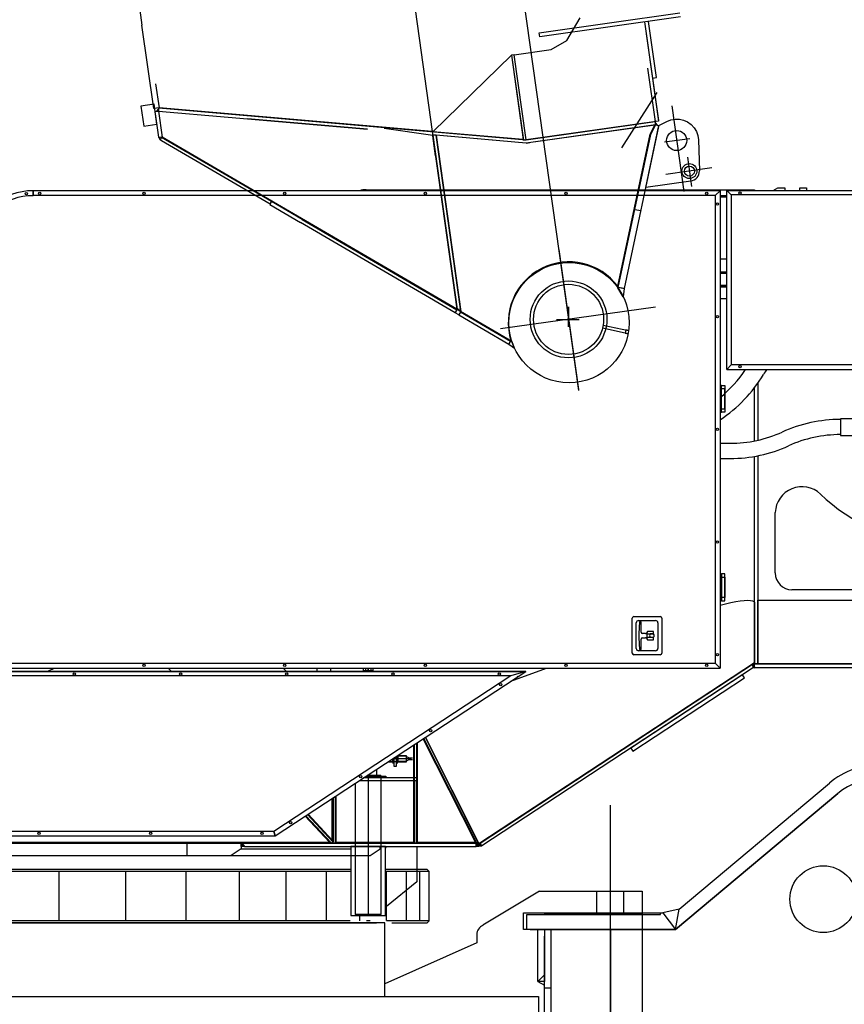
# Model space of a CAD drawing. Extents: x 26250 to 211390, y 12641 to 169243.
# Tile 96 of 132: x 193138 to 195607, y 14578 to 17525. Entities that reach past the tile are written whole.
import ezdxf

# ---------------------------------------------------------------- set-up
doc = ezdxf.new("R2010")
doc.units = 0
doc.header["$LTSCALE"] = 212.5
for name, pattern in [('CENTER', [50.5, 30, -9, 2.5, -9]), ('HIDDEN', [12.6, 8.4, -4.2]), ('PHANTOM', [58, 30, -9, 2.5, -5, 2.5, -9])]:
    doc.linetypes.add(name, pattern=pattern)
doc.layers.add('11', color=7, linetype='CONTINUOUS')

# ---------------------------------------------------------------- blocks, each defined once
blk = doc.blocks.new('*G39')
at = {"layer": '11', "color": 7, "linetype": 'CONTINUOUS'}
for p, q in [((195254.9, 16769.2), (195234.9, 16769.2)), ((195234.9, 16766.7), (195254.9, 16766.7)), ((195333.1, 15596.9), (195330, 15593.8)), ((195330.6, 15593), (195337.2, 15599.6)), ((195337.9, 15598.9), (195331.1, 15592.1)), ((195331.7, 15591.3), (195337.9, 15597.4)), ((195337.9, 15596), (195332.3, 15590.4)), ((195332.8, 15589.5), (195337.9, 15594.6)), ((195337.9, 15593.2), (195333.4, 15588.7)), ((195337.9, 15585), (195337.9, 15597)), ((195337.9, 15597), (196566.4, 15597)), ((194029, 15574), (194029, 15584)), ((194069, 15584), (194069, 15574)), ((195333.9, 15587.8), (195337.9, 15591.8)), ((195337.9, 15590.4), (195334.5, 15587)), ((195335.1, 15586.2), (195337.9, 15589)), ((195337.9, 15587.5), (195336.1, 15585.8)), ((195337.1, 15585.4), (195337.1, 15586.1)), ((196566.5, 15585), (195337.9, 15585)), ((194505.2, 15060.1), (194347.7, 15373.3)), ((194352.8, 15376.6), (194510.5, 15062.8)), ((194076.3, 15060), (194076.3, 15195.3)), ((194082.3, 15199.2), (194082.3, 15060)), ((194510.5, 15062.8), (194505.2, 15060.1)), ((193801.1, 15058.1), (193803.1, 15060.1)), ((193803.7, 15059.3), (193801.1, 15056.7)), ((193801.1, 15055.3), (193804.4, 15058.6)), ((193805, 15057.8), (193801.1, 15053.9)), ((193801.1, 15052.5), (193805.7, 15057)), ((193806.3, 15056.3), (193801.1, 15051.1)), ((193801.5, 15050.1), (193807, 15055.5)), ((193801.7, 15060.1), (193801.7, 15059.5)), ((193807.6, 15054.7), (193803, 15050.1)), ((193804.4, 15050.1), (193808.2, 15054)), ((193808.9, 15053.2), (193805.8, 15050.1)), ((193807.2, 15050.1), (193809.5, 15052.4)), ((193810.2, 15051.6), (193808.6, 15050.1)), ((193810, 15050.1), (193810, 15050.9)), ((193811.5, 15050.1), (193811.5, 15050.1)), ((194082.3, 15060), (194076.3, 15060)), ((194505.2, 15050.4), (194514.8, 15060.1)), ((194513.4, 15060.1), (194505.2, 15051.8)), ((194505.2, 15053.2), (194512, 15060.1)), ((194510.6, 15060.1), (194505.2, 15054.7)), ((194505.2, 15056.1), (194509.2, 15060.1)), ((194507.8, 15060.1), (194505.2, 15057.5)), ((194505.2, 15058.9), (194506.4, 15060.1)), ((194516.3, 15060.1), (194506.4, 15050.2)), ((194508, 15050.4), (194516.9, 15059.3)), ((194517.5, 15058.4), (194509.5, 15050.5)), ((194511.1, 15050.7), (194518, 15057.6)), ((194518.6, 15056.7), (194512.7, 15050.8)), ((194514.2, 15051), (194519.1, 15055.9)), ((194519.7, 15055), (194515.8, 15051.1)), ((194517.4, 15051.3), (194520.3, 15054.2)), ((194520.8, 15053.3), (194518.9, 15051.4)), ((194520.5, 15051.6), (194521.4, 15052.5))]:
    blk.add_line(p, q, dxfattribs=at)
for centre, radius, start, end in [((194999.9, 16683.8), 373.2, -50.9857, -33.464), ((195683.1, 16270.6), 371.7, 146.0708, 148.8352), ((194999.9, 16683.9), 426.8, -56.5917, -31.1795)]:
    blk.add_arc(centre, radius, start, end, dxfattribs=at)
blk = doc.blocks.new('*G51')
at = {"layer": '11', "color": 7, "linetype": 'CONTINUOUS'}
for p, q in [((193178.5, 17013), (193178.5, 16999.5)), ((195234.9, 17013), (193178.5, 17013)), ((193178.5, 16998), (193178.5, 17013)), ((194175.3, 17016), (195234.9, 17016)), ((195221.4, 16999.5), (195234.9, 17013)), ((195221.4, 16999.5), (195234.9, 17013)), ((195234.9, 17016), (195254.9, 17016)), ((195234.9, 17013), (195234.9, 15584)), ((195254.9, 17016), (195337.9, 17016)), ((195268.4, 17000.5), (195254.9, 17014)), ((195254.9, 17014), (197933.9, 17014)), ((195254.9, 17014), (195268.4, 17000.5)), ((195254.9, 16478.1), (195254.9, 17014)), ((195337.9, 17016), (195337.9, 17014)), ((195394.1, 17014), (195407.9, 17022.2)), ((195407.9, 17022.2), (195428.4, 17022.2)), ((195428.4, 17022.2), (195428.4, 17014)), ((195473.4, 17014), (195473.4, 17022.2)), ((195473.4, 17022.2), (195493.9, 17022.2)), ((195493.9, 17022.2), (195493.9, 17014)), ((193178.5, 16999.5), (195221.4, 16999.5)), ((195221.4, 15597.5), (195221.4, 16999.5)), ((195254.9, 16998), (195234.9, 16998)), ((195234.9, 16998), (195254.9, 16998)), ((195254.9, 16998), (195234.9, 16998)), ((195234.9, 16994.7), (195254.9, 16994.7)), ((197920.4, 17000.5), (195268.4, 17000.5)), ((195268.4, 17000.5), (195268.4, 16491.6)), ((195254.9, 16808), (195234.9, 16808)), ((195234.9, 16729.2), (195254.9, 16729.2)), ((195254.9, 16729.2), (195234.9, 16729.2)), ((195234.9, 16725.2), (195254.9, 16725.2)), ((195254.9, 16689.2), (195234.9, 16689.2)), ((195268.4, 16491.6), (195254.9, 16478.1)), ((195268.4, 16491.6), (195254.9, 16478.1)), ((195254.9, 16478.1), (197933.9, 16478.1)), ((197920.4, 16491.6), (195268.4, 16491.6)), ((195239, 16430.4), (195234.9, 16430.4)), ((195249, 16420.4), (195234.9, 16420.4)), ((195239, 16350.4), (195239, 16430.4)), ((195239, 16350.4), (195239, 16430.4)), ((195239, 16430.4), (195249, 16430.4)), ((195249, 16430.4), (195249, 16350.4)), ((195249, 16360.4), (195249, 16420.4)), ((195337.9, 16264.2), (195337.9, 16423.3)), ((195347.9, 16436.8), (195347.9, 16266.3)), ((195234.9, 16360.4), (195249, 16360.4)), ((195234.9, 16350.4), (195239, 16350.4)), ((195249, 16350.4), (195239, 16350.4)), ((195676.4, 16330.7), (195595.4, 16330.7)), ((195595.4, 16330.7), (195595.4, 16280.7)), ((195595.4, 16280.7), (195676.4, 16280.7)), ((195234.9, 16257.1), (195265.2, 16257.1)), ((195234.9, 16257.1), (195265.2, 16257.1)), ((195234.9, 16211.6), (195265.2, 16211.6)), ((195234.9, 16211.6), (195265.2, 16211.6)), ((195337.9, 15597), (195337.9, 16217.9)), ((195347.9, 16219.8), (195347.9, 15597)), ((195400, 15868.8), (195400, 16050)), ((195234.9, 15865.8), (195239, 15865.8)), ((195239, 15865.8), (195239, 15785.8)), ((195239, 15865.8), (195239, 15785.8)), ((195249, 15865.8), (195239, 15865.8)), ((195249, 15785.8), (195249, 15865.8)), ((195234.9, 15855.8), (195249, 15855.8)), ((195249, 15855.8), (195249, 15795.8)), ((195871.4, 15818.8), (195450, 15818.8)), ((195249, 15795.8), (195234.9, 15795.8)), ((195239, 15785.8), (195234.9, 15785.8)), ((195239, 15785.8), (195249, 15785.8)), ((195337.9, 15780.7), (195337.9, 15600)), ((195347.9, 15597), (195347.9, 15787)), ((195347.9, 15787), (196588.8, 15787)), ((194972, 15629.1), (194972, 15733.4)), ((194977, 15738.4), (195055.9, 15738.4)), ((194984, 15643.1), (194984, 15719.4)), ((194991, 15726.4), (195041.9, 15726.4)), ((194994, 15722.2), (194992, 15687.7)), ((194999, 15722.2), (194994, 15722.2)), ((194999, 15691.7), (194999, 15722.2)), ((195048.9, 15719.4), (195048.9, 15643.1)), ((195060.9, 15733.4), (195060.9, 15629.1)), ((194992, 15687.7), (194992, 15674.7)), ((195012.1, 15687.7), (195003, 15687.7)), ((195017.7, 15693.7), (195014.6, 15689.1)), ((195016.7, 15675.7), (195016.7, 15686.7)), ((195016.7, 15686.7), (195035.7, 15686.7)), ((195035.7, 15693.7), (195017.7, 15693.7)), ((195035.6, 15686.2), (195025.8, 15686.2)), ((195035.7, 15686.7), (195035.7, 15693.7)), ((194992, 15674.7), (194994, 15640.2)), ((194999, 15640.2), (194999, 15670.7)), ((195003, 15674.7), (195012.1, 15674.7)), ((195014.6, 15673.4), (195017.7, 15668.7)), ((195035.7, 15675.7), (195016.7, 15675.7)), ((195017.7, 15668.7), (195035.7, 15668.7)), ((195025.8, 15676.2), (195035.6, 15676.2)), ((195035.7, 15668.7), (195035.7, 15675.7)), ((195055.9, 15624.1), (194977, 15624.1)), ((195041.9, 15636.1), (194991, 15636.1)), ((194994, 15640.2), (194999, 15640.2)), ((195221.4, 15597.5), (192646.5, 15597.5)), ((195337.9, 15600), (194513, 15057.9)), ((194516.4, 15060.1), (195337.9, 15600)), ((194516.4, 15060.1), (195329.5, 15594.6)), ((195234.9, 15584), (195221.4, 15597.5)), ((195234.9, 15584), (195221.4, 15597.5)), ((195337.9, 15600), (195329.5, 15594.6)), ((195329.5, 15594.6), (195335, 15586.2)), ((195329.5, 15594.6), (195335, 15586.2)), ((195337.9, 15585), (195337.9, 15600)), ((196566.4, 15597), (195337.9, 15597)), ((195347.9, 15597), (195337.9, 15597)), ((196566.4, 15597), (195347.9, 15597)), ((192625.9, 15574), (194653.7, 15574)), ((194653.7, 15574), (192625.9, 15574)), ((192628.7, 15584), (195234.9, 15584)), ((193583.2, 15584), (193592.5, 15574)), ((193903, 15081.6), (194653.7, 15574)), ((193903, 15081.6), (194653.7, 15574)), ((193937.4, 15574), (193927.2, 15584)), ((194166.4, 15584), (194166.4, 15577.2)), ((194166.4, 15577.2), (194173.4, 15577.2)), ((194166.4, 15577.2), (194167.4, 15576.2)), ((194167.4, 15576.2), (194167.4, 15574)), ((194167.4, 15576.2), (194195.4, 15576.2)), ((194195.4, 15576.2), (194167.4, 15576.2)), ((194173.4, 15584), (194173.4, 15577.2)), ((194173.4, 15577.2), (194174.2, 15576.2)), ((194189.4, 15577.2), (194188.5, 15576.2)), ((194189.4, 15584), (194189.4, 15577.2)), ((194189.4, 15577.2), (194196.4, 15577.2)), ((194195.4, 15576.2), (194196.4, 15577.2)), ((194195.4, 15574), (194195.4, 15576.2)), ((194196.4, 15577.2), (194196.4, 15584)), ((195335, 15586.2), (194521.9, 15051.7)), ((194653.7, 15574), (194608.5, 15560.5)), ((194653.7, 15574), (194608.5, 15560.5)), ((194608.9, 15544.6), (194714.8, 15584)), ((195301.6, 15564.2), (194967.3, 15344.5)), ((195307.6, 15555), (195301.6, 15564.2)), ((195335, 15586.2), (195337.9, 15585)), ((194608.5, 15560.5), (192636.2, 15560.5)), ((194608.5, 15560.5), (193898.9, 15095.1)), ((194973.4, 15335.3), (195307.6, 15555)), ((194326.3, 15359.3), (194326.3, 15060.1)), ((194328.5, 15360.7), (194328.5, 15063.4)), ((194502.6, 15063.4), (194346, 15372.2)), ((194506.7, 15060.1), (194347.8, 15373.4)), ((194513, 15057.9), (194352.8, 15376.6)), ((194318.1, 15063.4), (194318.1, 15353.9)), ((194320.3, 15060.1), (194320.3, 15355.3)), ((194967.3, 15344.5), (194973.4, 15335.3)), ((194241.8, 15303.8), (194254.4, 15303.8)), ((194243.3, 15304.8), (194245.9, 15304.8)), ((194245.9, 15304.8), (194295.9, 15304.8)), ((194254.4, 15312.1), (194254.4, 15302.4)), ((194254.4, 15312.1), (194254.4, 15302.4)), ((194257.2, 15305.8), (194255.6, 15305.8)), ((194257.1, 15299), (194255.7, 15299)), ((194258.4, 15314.7), (194258.4, 15290.8)), ((194258.4, 15314.7), (194258.4, 15302.4)), ((194266.4, 15290.8), (194266.4, 15320)), ((194266.4, 15320), (194266.4, 15302.4)), ((194266.4, 15320), (194266.4, 15302.4)), ((194269.2, 15319.8), (194267.6, 15319.8)), ((194269.2, 15305.8), (194267.6, 15305.8)), ((194295.9, 15320.8), (194267.7, 15320.8)), ((194269.1, 15299), (194267.7, 15299)), ((194270.4, 15322.6), (194270.4, 15302.4)), ((194295.9, 15321.8), (194270.4, 15321.8)), ((194270.4, 15303.8), (194295.9, 15303.8)), ((194295.9, 15304.8), (194272.4, 15304.8)), ((194295.9, 15303.8), (194295.9, 15321.8)), ((194298.6, 15318.3), (194301.7, 15316.1)), ((194298.6, 15307.3), (194301.7, 15309.6)), ((194304.1, 15315.5), (194314.5, 15315.5)), ((194304.1, 15310.2), (194314.5, 15310.2)), ((194206.4, 15280.6), (194206.4, 15262.1)), ((194258.4, 15290.8), (194266.4, 15290.8)), ((194155.3, 15247.1), (194327, 15247.1)), ((194155.3, 15247.1), (194325, 15247.1)), ((194327, 15255.1), (194167.5, 15255.1)), ((194175.1, 15260.1), (194234.6, 15260.1)), ((194218.9, 15262.1), (194178.1, 15262.1)), ((194206.4, 15262.1), (194218.9, 15262.1)), ((194218.9, 15262.1), (194218.9, 15260.1)), ((194218.9, 15260.1), (194218.9, 15262.1)), ((194234.6, 15260.1), (194234.6, 15255.1)), ((194325, 15247.1), (194325, 15060.1)), ((194327, 15247.1), (194327, 15255.1)), ((194074.1, 15069.4), (194074.1, 15193.8)), ((194076.3, 15195.3), (194076.3, 15063.8)), ((194076.8, 15060.1), (194076.8, 15195.6)), ((194082.3, 15199.2), (194082.3, 15060.1)), ((194084.5, 15200.7), (194084.5, 15063.4)), ((194065.5, 15063.4), (193993.3, 15140.8)), ((194071.6, 15060.1), (193995.2, 15142.1)), ((193995.2, 15142.1), (194071.6, 15060.1)), ((194076, 15064.2), (194000.3, 15145.4)), ((194076.3, 15063.8), (194000.3, 15145.4)), ((194002.1, 15146.6), (194074.1, 15069.4)), ((193898.9, 15095.1), (192506.5, 15095.1)), ((193903, 15081.6), (193898.9, 15095.1)), ((193898.9, 15095.1), (193903, 15081.6)), ((192488.8, 15081.6), (193903, 15081.6)), ((192488.8, 15081.6), (193903, 15081.6)), ((192670.6, 15063.4), (194065.5, 15063.4)), ((194071.6, 15060.1), (194076, 15064.2)), ((194084.5, 15063.4), (194082.3, 15060.1)), ((194084.5, 15063.4), (194318.1, 15063.4)), ((194320.3, 15060.1), (194318.1, 15063.4)), ((194328.5, 15063.4), (194326.3, 15060.1)), ((194328.5, 15063.4), (194502.6, 15063.4)), ((194502.6, 15063.4), (194506.7, 15060.1)), ((194217.4, 15060.1), (191726.6, 15060.1)), ((192668.4, 15060.1), (194071.6, 15060.1)), ((192678.4, 15060.1), (194516.4, 15060.1)), ((193638.5, 15060.1), (193638.5, 15023.1)), ((193801.1, 15043.1), (193771.1, 15023.1)), ((193801.1, 15050.1), (193801.1, 15060.1)), ((193801.1, 15060.1), (193803.1, 15060.1)), ((193801.1, 15060.1), (193801.1, 15043.1)), ((193811.5, 15050.1), (193801.1, 15050.1)), ((193801.1, 15043.1), (194129.6, 15043.1)), ((194505.2, 15060.1), (193803.1, 15060.1)), ((193803.1, 15060.1), (193811.5, 15050.1)), ((193803.1, 15060.1), (193811.5, 15050.1)), ((193811.5, 15050.1), (194505.2, 15050.1)), ((194181.4, 15060.1), (194076.8, 15060.1)), ((194082.3, 15060.1), (194320.3, 15060.1)), ((194233.1, 15050.1), (194129.6, 15050.1)), ((194129.6, 15050.1), (194129.6, 14843.1)), ((194325, 15060.1), (194181.4, 15060.1)), ((194233.1, 14843.1), (194233.1, 15050.1)), ((194233.1, 15050.1), (194327.4, 15050.1)), ((194233.1, 15045.5), (194236.4, 15050.1)), ((194326.3, 15060.1), (194506.7, 15060.1)), ((194327.4, 15050.1), (194327.4, 14943.8)), ((194505.2, 15050.1), (194505.2, 15060.1)), ((194505.2, 15060.1), (194505.2, 15050.1)), ((194516.4, 15060.1), (194505.2, 15060.1)), ((194505.2, 15050.1), (194521.9, 15051.7)), ((194521.9, 15051.7), (194516.4, 15060.1)), ((194521.9, 15051.7), (194516.4, 15060.1)), ((191726.6, 15023.1), (194129.6, 15023.1)), ((193056.4, 15023.1), (194129.6, 15023.1)), ((194129.6, 14981.1), (193056.4, 14981.1)), ((194129.6, 14975.1), (193056.4, 14975.1)), ((193256.4, 14827.1), (193256.4, 14975.1)), ((193456.4, 14827.1), (193456.4, 14975.1)), ((193636.4, 14827.1), (193636.4, 14975.1)), ((193796.4, 14827.1), (193796.4, 14975.1)), ((193936.4, 14827.1), (193936.4, 14975.1)), ((194056.4, 14827.1), (194056.4, 14975.1)), ((194358.4, 14981.1), (194233.1, 14981.1)), ((194364.4, 14975.1), (194233.1, 14975.1)), ((194236.4, 14828.7), (194236.4, 14975.1)), ((194296.4, 14827.1), (194296.4, 14975.1)), ((194336.4, 14827.1), (194336.4, 14975.1)), ((194364.4, 14975.1), (194358.4, 14981.1)), ((194364.4, 14827.1), (194364.4, 14975.1)), ((194327.4, 14943.8), (194236.4, 14870.1)), ((194236.4, 14870.1), (194233.1, 14870.1)), ((194127.6, 14827.1), (193056.4, 14827.1)), ((194129.6, 14843.1), (194233.1, 14843.1)), ((194156.4, 14827.1), (194156.4, 14843.1)), ((194187.8, 14827.1), (194176.6, 14827.1)), ((194236.4, 14828.1), (194236.4, 14828.7)), ((194364.4, 14827.1), (194236.8, 14827.1)), ((194358.4, 14821.1), (194364.4, 14827.1)), ((193056.4, 14821.1), (194110.5, 14821.1)), ((194252.2, 14821.1), (194358.4, 14821.1))]:
    blk.add_line(p, q, dxfattribs=at)
at = {"layer": '11', "color": 7, "linetype": 'CENTER'}
for p, q in [((194781.4, 16665.8), (194781.4, 16605.5)), ((194781.4, 16605.5), (194781.4, 16665.8)), ((194745, 16628), (194813.2, 16628)), ((194181.4, 15574), (194181.4, 15584)), ((194181.4, 15584), (194181.4, 15574)), ((194255.5, 15312.8), (194259.1, 15312.8)), ((194310.2, 15312.8), (194255.5, 15312.8)), ((194265.9, 15312.8), (194271.1, 15312.8)), ((194181.4, 15260.1), (194181.4, 15264.2)), ((194181.4, 15264.2), (194181.4, 14843.1))]:
    blk.add_line(p, q, dxfattribs=at)
at = {"layer": '11', "color": 7, "linetype": 'HIDDEN'}
for p, q in [((194629, 15557.8), (194627.9, 15559.5)), ((194206.4, 15280.6), (194206.4, 15262.1)), ((194143.9, 14846), (194143.9, 15239.6)), ((194178.1, 15262.1), (194206.4, 15262.1)), ((194206.4, 15262.1), (194218.9, 15262.1)), ((194218.9, 15262.1), (194218.9, 14846)), ((194187.4, 15023.1), (194217.4, 15043.1)), ((194217.4, 15043.1), (194217.4, 15050.1)), ((194129.6, 15023.1), (194187.4, 15023.1)), ((194148.9, 14843.1), (194143.9, 14846)), ((194218.9, 14846), (194143.9, 14846)), ((194213.9, 14843.1), (194148.9, 14843.1)), ((194218.9, 14846), (194213.9, 14843.1))]:
    blk.add_line(p, q, dxfattribs=at)
at = {"layer": '11', "color": 7, "linetype": 'CONTINUOUS'}
for points in [[(195234.9, 15772.6), (195251.4, 15776.8), (195267.2, 15780.4), (195281.9, 15783.3), (195295.4, 15785.4), (195307.3, 15786.7), (195317.4, 15787.1), (195325.5, 15786.7), (195331.7, 15785.5), (195335.8, 15783.4), (195337.9, 15780.7)], [(194255.6, 15305.8), (194255.4, 15306.4), (194255.2, 15307), (194255, 15307.7), (194254.9, 15308.3), (194254.8, 15308.9), (194254.7, 15309.6), (194254.6, 15310.2), (194254.5, 15310.8), (194254.5, 15311.5), (194254.5, 15312.1)], [(194267.6, 15319.8), (194267.3, 15320.5)], [(194295.9, 15318.3), (194296.2, 15318.3), (194296.5, 15318.3), (194296.8, 15318.3), (194297.1, 15318.3), (194297.4, 15318.3), (194297.6, 15318.3), (194297.9, 15318.3), (194298.1, 15318.3), (194298.4, 15318.3), (194298.6, 15318.3)], [(194295.9, 15307.3), (194296.2, 15307.3), (194296.5, 15307.3), (194296.8, 15307.3), (194297.1, 15307.3), (194297.4, 15307.3), (194297.6, 15307.3), (194297.9, 15307.3), (194298.1, 15307.3), (194298.4, 15307.3), (194298.6, 15307.3)]]:
    blk.add_lwpolyline(points, dxfattribs=at)
for centre in [(193158.5, 17004), (193198.5, 17005), (193510.8, 17005), (193931.8, 17005), (194352.8, 17005), (194773.8, 17005), (195194.9, 17005), (195294.9, 17006.1), (195226.9, 16973), (195226.9, 16635.8), (195294.9, 16486), (195226.9, 16298.5), (195226.9, 15961.3), (195226.9, 15624), (193510.8, 15592), (193931.8, 15592), (194352.8, 15592), (194773.8, 15592), (195194.9, 15592), (193301.8, 15566), (193619.8, 15566), (193937.8, 15566), (194255.7, 15566), (194573.7, 15566), (194578.1, 15534), (194368.5, 15396.6), (194159, 15259.1), (193949.4, 15121.6), (193196.3, 15089.6), (193530.1, 15089.6), (193863.9, 15089.6)]:
    blk.add_circle(centre, 3.5, dxfattribs=at)
for centre, radius, start, end in [((193178.5, 16813), 200, 90, 164.4418), ((194175.3, 16948), 68.1, 90, 107.074), ((193178.5, 16813), 185, 90, 164.4419), ((195595.4, 15905.7), 422.8, 90, 114.381), ((195595.4, 15905.7), 422.8, 90, 114.381), ((195265.2, 16634.3), 377.2, -90, -65.6175), ((195265.2, 16634.3), 377.2, -90, -65.6175), ((195595.4, 15905.7), 377.3, 90, 114.3799), ((195595.4, 15905.7), 377.3, 90, 114.3799), ((195265.2, 16634.3), 422.7, -90, -65.6171), ((195265.2, 16634.3), 422.7, -90, -65.6171), ((195480, 16047), 80, 46.3057, 177.8821), ((195901.4, 16488), 530, -133.6949, -92.8646), ((195450, 15868.8), 50, 180, -90), ((194977, 15733.4), 5, 90, -179.93), ((194991, 15719.4), 7, 90, 179.95), ((195041.9, 15719.4), 7, 0, 90), ((195055.9, 15733.4), 5, 0, 90), ((195003, 15691.7), 4, 180, -90), ((195012.1, 15690.7), 3, -90, -33.7708), ((195030.7, 15681.2), 7, 134.4337, -134.4185), ((195030.7, 15681.2), 7, -45.6017, 45.5818), ((195003, 15670.7), 4, 90, 180), ((195012.1, 15671.7), 3, 33.6748, 90.0009), ((194977, 15629.1), 5, 180, -90.035), ((194991, 15643.1), 7, 180, -89.975), ((195041.9, 15643.1), 7, -90, 0), ((195055.9, 15629.1), 5, -90, -0.0699), ((193187.5, 15668.8), 99.9, -71.4861, -58.0089), ((194259.8, 15302.4), 5.37, 140.9779, -139.7991), ((194253.2, 15302.4), 5.17, -42.036, 40.8129), ((194237.6, 15312.8), 20.8, -19.7193, 5.0493), ((194287.2, 15312.8), 20.8, 160.2795, -160.2725), ((194271.9, 15302.4), 5.45, 141.7049, -140.5445), ((194265.1, 15302.4), 5.31, -40.781, 39.5388), ((194265.1, 15323.2), 5.27, -39.7131, -7.019), ((194249.6, 15312.8), 20.8, -19.6944, 19.6776), ((194304.1, 15320.5), 5, -118.0977, -89.9984), ((194304.1, 15305.2), 5, 90, 118.0663)]:
    blk.add_arc(centre, radius, start, end, dxfattribs=at)
blk = doc.blocks.new('*G53')
at = {"layer": '11', "color": 7, "linetype": 'CONTINUOUS'}
for p, q in [((195112.7, 14862.5), (195562.1, 15239.5)), ((195101.9, 14801.2), (195587.8, 15208.9)), ((195587.8, 15208.9), (195101.9, 14801.2)), ((194694.3, 14916.1), (194525, 14814)), ((194694.3, 14916.1), (195001.4, 14916.1)), ((195001.4, 14916.1), (195001.4, 13686.1)), ((195112.7, 14862.5), (195063.9, 14851.2)), ((195101.9, 14801.2), (195112.7, 14862.5)), ((195101.9, 14801.2), (195112.7, 14862.5)), ((194656.4, 14801.2), (194656.4, 14846.1)), ((194656.4, 14846.1), (195056.4, 14846.1)), ((195001.4, 14846.1), (194708.7, 14846.1)), ((195056.4, 14846.1), (195056.4, 14851.2)), ((195056.4, 14851.2), (195063.9, 14851.2)), ((195063.9, 14851.2), (195101.9, 14801.2)), ((195063.9, 14851.2), (195101.9, 14801.2)), ((194231.4, 14821.1), (191881.4, 14821.1)), ((191906.4, 14821.1), (194206.4, 14821.1)), ((194231.4, 14601.1), (194231.4, 14821.1)), ((195101.9, 14801.2), (194656.4, 14801.2)), ((194666.3, 14801.2), (194728.6, 14801.2)), ((194688.9, 14646.1), (194688.9, 14801.2)), ((194688.9, 14801.2), (194708.9, 14801.2)), ((194708.9, 14801.2), (194708.9, 14646.1)), ((194728.6, 14801.2), (194875, 14801.2)), ((194728.6, 14801.2), (194728.6, 13738.2)), ((194875, 14801.2), (194906.4, 14801.2)), ((194906.4, 14801.2), (194906.4, 14419.6)), ((194906.4, 14419.6), (194906.4, 14801.2)), ((194906.4, 14801.2), (195101.9, 14801.2)), ((194506.8, 14786.4), (194506.8, 14761.6)), ((194708.9, 13757.9), (194708.9, 14781.5)), ((194506.8, 14761.6), (194231.4, 14639.1)), ((194708.9, 14666.1), (194688.9, 14646.1)), ((194708.9, 14635.3), (194708.9, 14666.1)), ((194688.9, 14646.1), (194708.9, 14635.3)), ((194708.9, 14646.1), (194688.9, 14646.1)), ((191463.3, 14601.1), (194691.8, 14601.1)), ((191881.4, 14601.1), (194231.4, 14601.1)), ((194691.8, 14601.1), (194691.8, 14123.2))]:
    blk.add_line(p, q, dxfattribs=at)
at = {"layer": '11', "color": 7, "linetype": 'CENTER'}
for p, q in [((194906.4, 13465.6), (194906.4, 15173.6)), ((194906.4, 13342.3), (194906.4, 14949.6)), ((194646.4, 14801.2), (194646.4, 14851.2)), ((194646.4, 14851.2), (195056.4, 14851.2)), ((194656.4, 14801.2), (194646.4, 14801.2))]:
    blk.add_line(p, q, dxfattribs=at)
at = {"layer": '11', "color": 7, "linetype": 'HIDDEN'}
for p, q in [((194866.4, 14846.1), (194866.4, 14916.1)), ((194946.4, 14846.1), (194946.4, 14916.1)), ((194728.6, 14626.1), (194708.9, 14626.1))]:
    blk.add_line(p, q, dxfattribs=at)
at = {"layer": '11', "color": 7, "linetype": 'CONTINUOUS'}
blk.add_circle((195543.9, 14892.3), 100, dxfattribs=at)
for centre, radius, start, end in [((195716.4, 15055.7), 240, 89.9987, 129.999), ((195716.4, 15055.7), 200, 89.9987, 129.9994), ((195716.4, 15055.7), 200, 89.9987, 129.9994), ((194536.8, 14786.4), 30, 113.2008, 180)]:
    blk.add_arc(centre, radius, start, end, dxfattribs=at)
blk = doc.blocks.new('*G70')
at = {"layer": '11', "color": 7, "linetype": 'CENTER'}
for p, q in [((187165.3, 70819.5), (194811.4, 16414.7)), ((195090.4, 17267.3), (195126.4, 17011)), ((195144.7, 17168.9), (195068.4, 17158.2)), ((195137.3, 17113.6), (195149.6, 17026.1)), ((195210.6, 17081.4), (195072.2, 17061.9)), ((194752, 16837), (194810.8, 16418.5)), ((195041.3, 16664.6), (194577.8, 16599.4))]:
    blk.add_line(p, q, dxfattribs=at)
at = {"layer": '11', "color": 7, "linetype": 'HIDDEN'}
for p, q in [((193154.9, 30637), (195040.5, 17219.9)), ((191682, 30590.6), (193555.3, 17261.6)), ((193553.6, 17251.7), (193564.6, 17173.9)), ((194383.4, 17117.4), (194374.9, 17177.6)), ((194374.9, 17177.6), (194447.9, 16658.3)), ((194457.8, 16659.7), (194384.8, 17179)), ((194655.7, 17155.7), (194665.6, 17157.1)), ((193983.8, 16926.9), (194446.9, 16656.5)), ((193984.8, 16928.6), (193993.5, 16923.6)), ((193984.8, 16928.6), (194611.5, 16562.8)), ((194092.4, 16865.8), (194083.8, 16870.8)), ((194447.9, 16658.3), (194457.8, 16659.7)), ((194457.9, 16650.1), (194607.9, 16562.6)), ((194883.2, 16602.3), (194959.9, 16586)), ((194961.1, 16593.9), (194884.8, 16610.1)), ((194952.7, 16596.7), (194950.6, 16587)), ((194961.3, 16594.9), (194952.7, 16596.7)), ((194950.6, 16587), (194959.5, 16585.1))]:
    blk.add_line(p, q, dxfattribs=at)
at = {"layer": '11', "color": 7, "linetype": 'CONTINUOUS'}
for p, q in [((192560.1, 24227.9), (193504.4, 17508.9)), ((194312.4, 17622.5), (194373.2, 17190.1)), ((194693.8, 17486.2), (195114.6, 17545.4)), ((193539.4, 17259.3), (193504.4, 17508.9)), ((195116.3, 17533.5), (194695.5, 17474.3)), ((194776.1, 17463.3), (194815.6, 17530.8)), ((195008.7, 17518.3), (195050.2, 17223.2)), ((195008.7, 17518.3), (195032.3, 17350)), ((195008.7, 17518.3), (195050.4, 17221.3)), ((195044.2, 17351.7), (195020.6, 17520)), ((194695.5, 17474.3), (194693.8, 17486.2)), ((194729.4, 17435.8), (194776.1, 17463.3)), ((194618.3, 17420.2), (194610.4, 17419.1)), ((194618.3, 17420.2), (194729.4, 17435.8)), ((194654.1, 17165.6), (194618.3, 17420.2)), ((194654.1, 17165.6), (194618.3, 17420.2)), ((194375.5, 17189.9), (194610.4, 17419.1)), ((194610.4, 17419.1), (194646.2, 17164.5)), ((194610.4, 17419.1), (194645.9, 17166.3)), ((195032.3, 17350), (195044.2, 17351.7)), ((193540.7, 17271.8), (193501.1, 17266.3)), ((193501.1, 17266.3), (193509.4, 17206.8)), ((193555.3, 17261.6), (193539.4, 17259.3)), ((193549.1, 17212.4), (193540.7, 17271.8)), ((193543.7, 17250.3), (193553.6, 17251.7)), ((193553.5, 17180.9), (193543.7, 17250.3)), ((193548.7, 17251), (193554.1, 17256.8)), ((193553.6, 17251.7), (193548.7, 17251)), ((193553.6, 17251.7), (193554.5, 17261.6)), ((193554.1, 17256.8), (193553.6, 17251.7)), ((193553.6, 17251.7), (194179.5, 17197)), ((193554.5, 17261.6), (194654.3, 17165.6)), ((194373.2, 17190.1), (193555.3, 17261.6)), ((194179.5, 17197), (193820, 17228.4)), ((195050.4, 17221.3), (194654.1, 17165.6)), ((194654.3, 17165.6), (195040.5, 17219.9)), ((195040.5, 17219.9), (195040.3, 17221.9)), ((195050.4, 17221.3), (195040.5, 17219.9)), ((195040.5, 17219.9), (195041.9, 17210)), ((195042, 17210), (195041.3, 17214.9)), ((195041.3, 17214.9), (195046.8, 17209)), ((195050.2, 17223.2), (195050.4, 17221.3)), ((195051.7, 17208.1), (195075.3, 17220.4)), ((193509.4, 17206.8), (193549.1, 17212.4)), ((194229.6, 17200.5), (194374.6, 17179.9)), ((194374.6, 17180), (194375.5, 17189.9)), ((194645.9, 17166.3), (194375.5, 17189.9)), ((195041.9, 17210), (194654.6, 17155.5)), ((195039.4, 17209.6), (194654.6, 17155.5)), ((195051, 17204.9), (194947.6, 16720.1)), ((195012.2, 17023.2), (195051.7, 17208.1)), ((195025.7, 17182.2), (195039.4, 17209.6)), ((195027.6, 17181.5), (195041.8, 17210)), ((195041.8, 17210), (195051.7, 17208.1)), ((195046.8, 17209), (195042, 17210)), ((195051.7, 17208.1), (195051, 17204.9)), ((193554.7, 17172.6), (193553.5, 17180.9)), ((193564.6, 17173.9), (193554.7, 17172.6)), ((193562.9, 17173.7), (193554.7, 17172.6)), ((193554.7, 17172.6), (193559.1, 17165.6)), ((193563.1, 17172.5), (193559.1, 17165.6)), ((193559.1, 17165.6), (193563.1, 17172.5)), ((193559.1, 17165.6), (193562.8, 17163.4)), ((193562.8, 17163.4), (193887.7, 16973.7)), ((193563.1, 17172.5), (193562.9, 17173.7)), ((193891.7, 16980.6), (193563.1, 17172.5)), ((194446.8, 16658.9), (193564.6, 17173.9)), ((194373.3, 17180.1), (194373.6, 17180.1)), ((194654.6, 17155.5), (194373.3, 17180.1)), ((194373.6, 17180.1), (194446.8, 16658.9)), ((194374.6, 17179.9), (194447.9, 16658.3)), ((194384.8, 17179), (194374.6, 17179.9)), ((194654.6, 17155.5), (194384.8, 17179)), ((194384.8, 17179), (194458.9, 16651.9)), ((194646.2, 17164.5), (194654.1, 17165.6)), ((194928.7, 16727), (195025.7, 17182.2)), ((194930, 16723.9), (195027.6, 17181.5)), ((195170, 17165), (195173.1, 17072.7)), ((195147.3, 17042.2), (195012.2, 17023.2)), ((193891.7, 16980.6), (193886.7, 16972)), ((193887.7, 16973.7), (193891.7, 16980.6)), ((193983.8, 16926.9), (193891.7, 16980.6)), ((193886.7, 16972), (193978.8, 16918.2)), ((194997.2, 16952.7), (194979.6, 16956.4)), ((194441.9, 16647.9), (193978.8, 16918.2)), ((194929.3, 16722.6), (194930.1, 16724.3)), ((194945.2, 16695.7), (194929.3, 16722.6)), ((194947.6, 16720.1), (194930, 16723.9)), ((194930.1, 16724.3), (194947.6, 16720.1)), ((194947.6, 16720.1), (194945.2, 16695.7)), ((194447.9, 16658.3), (194441.9, 16647.9)), ((194441.9, 16647.9), (194447.9, 16658.3)), ((194447.9, 16658.3), (194458.9, 16651.9)), ((194452.9, 16641.5), (194441.9, 16647.9)), ((194458.9, 16651.9), (194452.9, 16641.5)), ((194458.9, 16651.9), (194452.9, 16641.5)), ((194452.9, 16641.5), (194602.9, 16553.9)), ((194602.9, 16553.9), (194608.9, 16564.3)), ((194607.9, 16562.6), (194602.9, 16553.9)), ((194602.9, 16553.9), (194619.9, 16541.5)), ((194612.2, 16560.5), (194607.9, 16562.6)), ((194619.9, 16541.5), (194612.2, 16560.5))]:
    blk.add_line(p, q, dxfattribs=at)
blk.add_lwpolyline([(195075.3, 17220.4), (195087.4, 17225.3), (195100.2, 17227.6), (195113.2, 17227.4), (195125.9, 17224.5), (195137.8, 17219.1), (195148.4, 17211.4), (195157.3, 17201.7), (195164, 17190.4), (195168.3, 17178.1), (195170, 17165)], dxfattribs=at)
for centre, radius in [((195105, 17163.3), 30), ((195143.1, 17071.9), 22.3), ((195143.1, 17071.9), 22.3), ((195143.1, 17071.9), 15), ((194782.8, 16618.1), 180), ((194781.4, 16628), 115), ((194781.4, 16628), 105)]:
    blk.add_circle(centre, radius, dxfattribs=at)
for centre, radius, start, end in [((195143.1, 17071.9), 30, -82, 1.5024), ((194782.8, 16618.1), 182, 36.7208, -162.7923)]:
    blk.add_arc(centre, radius, start, end, dxfattribs=at)

msp = doc.modelspace()

# ---------------------------------------------------------------- linework, layer by layer
at = {"layer": '11', "color": 7, "linetype": 'PHANTOM'}
msp.add_line((201683.6, 27692.5), (194939.7, 17141.2), dxfattribs=at)

# ---------------------------------------------------------------- block references
at = {"layer": '11', "color": 7, "linetype": 'CONTINUOUS'}
for name in ['*G70', '*G51', '*G39', '*G53']:
    msp.add_blockref(name, (0, 0), dxfattribs=at)

doc.saveas('drawing.dxf')
